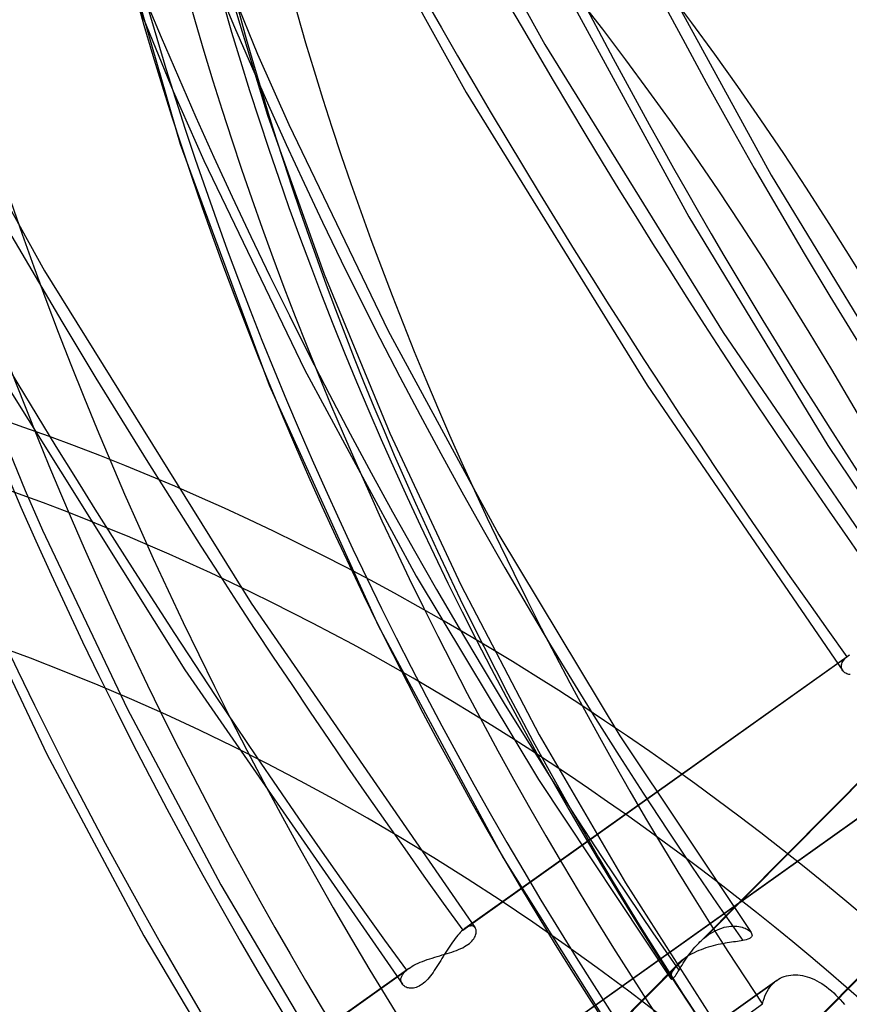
# Model space of a CAD drawing. Header units: millimetres. Extents: x -138 to 135, y -173 to 171.
# Tile 30 of 95: x -17 to -8, y -1 to 10. Entities that reach past the tile are written whole.
import ezdxf

# ---------------------------------------------------------------- set-up
doc = ezdxf.new("R2010")
doc.units = ezdxf.units.MM
doc.layers.add('MAIN-1', color=7, linetype='Continuous')

msp = doc.modelspace()

# ---------------------------------------------------------------- linework, layer by layer
at = {"layer": 'MAIN-1'}
for p, q in [((-12.87, 12.819), (-11.105, 9.64)), ((-13.751, 12.347), (-11.959, 9.119)), ((-15.091, 11.66), (-14.224, 9.535)), ((-16.027, 11.306), (-15.142, 9.136)), ((-15.836, 11.231), (-15.065, 8.561)), ((-18.582, 10.862), (-16.535, 7.187)), ((-10.014, 10.716), (-8.652, 8.224)), ((-14.635, 10.59), (-14.115, 8.874)), ((-10.92, 10.292), (-9.544, 7.77)), ((-11.105, 9.64), (-9.173, 6.515)), ((-14.224, 9.535), (-13.886, 8.772)), ((-15.142, 9.136), (-14.807, 8.382)), ((-11.959, 9.119), (-9.996, 5.947)), ((-14.115, 8.874), (-13.5, 7.149)), ((-13.886, 8.772), (-12.806, 6.534)), ((-15.065, 8.561), (-14.097, 5.945)), ((-14.807, 8.382), (-13.715, 6.116)), ((-8.652, 8.224), (-7.159, 5.772)), ((-9.544, 7.77), (-8.037, 5.29)), ((-16.535, 7.187), (-14.293, 3.581)), ((-13.5, 7.149), (-12.789, 5.424)), ((-17.524, 6.709), (-16.747, 4.801)), ((-12.806, 6.534), (-11.607, 4.32)), ((-9.173, 6.515), (-7.081, 3.46)), ((-17.199, 6.345), (-15.013, 2.856)), ((-13.715, 6.116), (-12.504, 3.874)), ((-14.097, 5.945), (-12.917, 3.339)), ((-9.996, 5.947), (-7.872, 2.847)), ((-12.789, 5.424), (-12.02, 3.781)), ((-8.037, 5.29), (-6.404, 2.862)), ((-16.747, 4.801), (-16.559, 4.374)), ((-16.559, 4.374), (-15.641, 2.439)), ((-11.607, 4.32), (-10.293, 2.14)), ((-17.458, 3.934), (-16.51, 1.942)), ((-12.504, 3.874), (-11.177, 1.667)), ((-12.02, 3.781), (-11.168, 2.153)), ((-14.293, 3.581), (-11.862, 0.058)), ((-12.917, 3.339), (-11.559, 0.816)), ((-11.997, 0.033), (-7.828, 2.998)), ((-7.802, 3.018), (-11.974, 0.051)), ((-9.437, -0.108), (-6.322, 3.032)), ((-6.256, 3.088), (-9.357, -0.036)), ((-7.842, 2.986), (-7.828, 2.998)), ((-7.828, 2.998), (-7.824, 3.002)), ((-7.824, 3.002), (-7.82, 3.005)), ((-7.82, 3.005), (-7.816, 3.009)), ((-7.816, 3.009), (-7.811, 3.012)), ((-7.811, 3.012), (-7.807, 3.015)), ((-7.807, 3.015), (-7.802, 3.019)), ((-7.888, 2.9), (-7.886, 2.912)), ((-7.888, 2.889), (-7.888, 2.9)), ((-7.886, 2.878), (-7.888, 2.889)), ((-7.886, 2.912), (-7.883, 2.924)), ((-7.883, 2.924), (-7.878, 2.936)), ((-7.878, 2.936), (-7.872, 2.948)), ((-7.872, 2.948), (-7.863, 2.961)), ((-7.863, 2.961), (-7.853, 2.973)), ((-7.853, 2.973), (-7.842, 2.986)), ((-15.013, 2.856), (-12.653, -0.554)), ((-7.883, 2.867), (-7.886, 2.878)), ((-7.878, 2.857), (-7.883, 2.867)), ((-7.873, 2.848), (-7.878, 2.857)), ((-7.866, 2.84), (-7.873, 2.848)), ((-7.858, 2.832), (-7.866, 2.84)), ((-7.85, 2.826), (-7.858, 2.832)), ((-7.84, 2.82), (-7.85, 2.826)), ((-7.83, 2.815), (-7.84, 2.82)), ((-7.818, 2.81), (-7.83, 2.815)), ((-7.806, 2.807), (-7.818, 2.81)), ((-7.794, 2.805), (-7.806, 2.807)), ((-15.641, 2.439), (-14.622, 0.524)), ((-11.168, 2.153), (-10.233, 0.546)), ((-10.293, 2.14), (-8.868, 0.006)), ((-16.51, 1.942), (-15.458, -0.03)), ((-8.357, -1.149), (-5.259, 1.974)), ((-8.429, -1.211), (-5.333, 1.909)), ((-6.966, 1.772), (-11.134, -1.192)), ((-6.943, 1.791), (-11.109, -1.172)), ((-11.177, 1.667), (-9.739, -0.494)), ((-11.559, 0.816), (-10.013, -1.645)), ((-10.233, 0.546), (-9.22, -1.032)), ((-14.622, 0.524), (-13.505, -1.364)), ((-12.024, 0.007), (-12.038, -0.008)), ((-12.01, 0.021), (-12.024, 0.007)), ((-11.997, 0.033), (-12.01, 0.021)), ((-11.993, 0.036), (-11.997, 0.033)), ((-11.989, 0.04), (-11.993, 0.036)), ((-11.985, 0.043), (-11.989, 0.04)), ((-11.981, 0.046), (-11.985, 0.043)), ((-11.977, 0.049), (-11.981, 0.046)), ((-11.973, 0.051), (-11.977, 0.049)), ((-11.958, 0.061), (-11.973, 0.051)), ((-11.944, 0.069), (-11.958, 0.061)), ((-11.931, 0.075), (-11.944, 0.069)), ((-11.918, 0.078), (-11.931, 0.075)), ((-11.906, 0.079), (-11.918, 0.078)), ((-11.895, 0.079), (-11.906, 0.079)), ((-11.886, 0.077), (-11.895, 0.079)), ((-11.877, 0.073), (-11.886, 0.077)), ((-11.87, 0.067), (-11.877, 0.073)), ((-11.863, 0.06), (-11.87, 0.067)), ((-11.859, 0.052), (-11.863, 0.06)), ((-11.855, 0.044), (-11.859, 0.052)), ((-11.853, 0.035), (-11.855, 0.044)), ((-11.855, -0.009), (-11.853, 0.002)), ((-11.852, 0.024), (-11.853, 0.035)), ((-11.853, 0.002), (-11.851, 0.014)), ((-11.851, 0.014), (-11.852, 0.024)), ((-9.308, -0.003), (-9.284, 0.012)), ((-9.284, 0.012), (-9.259, 0.025)), ((-9.259, 0.025), (-9.234, 0.037)), ((-9.234, 0.037), (-9.209, 0.048)), ((-9.209, 0.048), (-9.184, 0.056)), ((-9.184, 0.056), (-9.159, 0.064)), ((-9.159, 0.064), (-9.135, 0.069)), ((-9.135, 0.069), (-9.111, 0.073)), ((-9.111, 0.073), (-9.088, 0.076)), ((-9.088, 0.076), (-9.066, 0.077)), ((-9.066, 0.077), (-9.044, 0.077)), ((-9.044, 0.077), (-9.023, 0.076)), ((-9.023, 0.076), (-9.003, 0.073)), ((-9.003, 0.073), (-8.984, 0.07)), ((-8.984, 0.07), (-8.966, 0.065)), ((-8.966, 0.065), (-8.949, 0.06)), ((-8.949, 0.06), (-8.934, 0.054)), ((-8.934, 0.054), (-8.92, 0.047)), ((-8.92, 0.047), (-8.907, 0.04)), ((-8.907, 0.04), (-8.895, 0.032)), ((-8.895, 0.032), (-8.885, 0.024)), ((-8.885, 0.024), (-8.876, 0.015)), ((-8.876, 0.015), (-8.869, 0.007)), ((-8.869, 0.007), (-8.869, 0.006)), ((-8.869, 0.006), (-8.868, 0.006)), ((-8.868, 0.006), (-8.868, 0.006)), ((-8.868, 0.006), (-8.868, 0.006)), ((-8.868, 0.006), (-8.868, 0.006)), ((-8.868, 0.006), (-8.868, 0.006)), ((-8.868, 0.006), (-8.862, -0.004)), ((-15.458, -0.03), (-14.304, -1.973)), ((-12.109, -0.098), (-12.124, -0.118)), ((-12.095, -0.078), (-12.109, -0.098)), ((-12.081, -0.059), (-12.095, -0.078)), ((-12.066, -0.041), (-12.081, -0.059)), ((-12.052, -0.023), (-12.066, -0.041)), ((-12.038, -0.008), (-12.052, -0.023)), ((-11.926, -0.111), (-11.911, -0.098)), ((-11.911, -0.098), (-11.898, -0.086)), ((-11.898, -0.086), (-11.887, -0.073)), ((-11.887, -0.073), (-11.878, -0.06)), ((-11.878, -0.06), (-11.87, -0.047)), ((-11.87, -0.047), (-11.863, -0.034)), ((-11.863, -0.034), (-11.858, -0.022)), ((-11.858, -0.022), (-11.855, -0.009)), ((-9.437, -0.108), (-9.425, -0.095)), ((-9.425, -0.095), (-9.411, -0.083)), ((-9.411, -0.083), (-9.398, -0.071)), ((-9.398, -0.071), (-9.384, -0.059)), ((-9.384, -0.059), (-9.371, -0.048)), ((-9.371, -0.048), (-9.357, -0.036)), ((-9.357, -0.036), (-9.333, -0.019)), ((-9.333, -0.019), (-9.308, -0.003)), ((-9.127, -0.105), (-9.151, -0.109)), ((-9.104, -0.101), (-9.127, -0.105)), ((-9.081, -0.098), (-9.104, -0.101)), ((-9.059, -0.095), (-9.081, -0.098)), ((-9.037, -0.092), (-9.059, -0.095)), ((-9.016, -0.089), (-9.037, -0.092)), ((-8.997, -0.086), (-9.016, -0.089)), ((-8.977, -0.082), (-8.997, -0.086)), ((-8.959, -0.079), (-8.977, -0.082)), ((-8.94, -0.075), (-8.959, -0.079)), ((-8.922, -0.071), (-8.94, -0.075)), ((-8.905, -0.066), (-8.922, -0.071)), ((-8.891, -0.06), (-8.905, -0.066)), ((-8.88, -0.054), (-8.891, -0.06)), ((-8.87, -0.047), (-8.88, -0.054)), ((-8.864, -0.04), (-8.87, -0.047)), ((-8.859, -0.031), (-8.864, -0.04)), ((-8.862, -0.004), (-8.859, -0.013)), ((-8.859, -0.013), (-8.858, -0.023)), ((-8.858, -0.023), (-8.859, -0.031)), ((-12.181, -0.206), (-12.195, -0.228)), ((-12.166, -0.183), (-12.181, -0.206)), ((-12.167, -0.22), (-12.141, -0.212)), ((-12.152, -0.161), (-12.166, -0.183)), ((-12.138, -0.139), (-12.152, -0.161)), ((-12.141, -0.212), (-12.116, -0.204)), ((-12.124, -0.118), (-12.138, -0.139)), ((-12.116, -0.204), (-12.091, -0.195)), ((-12.091, -0.195), (-12.066, -0.186)), ((-12.066, -0.186), (-12.043, -0.177)), ((-12.043, -0.177), (-12.02, -0.167)), ((-12.02, -0.167), (-11.998, -0.157)), ((-11.998, -0.157), (-11.978, -0.146)), ((-11.978, -0.146), (-11.959, -0.135)), ((-11.959, -0.135), (-11.942, -0.123)), ((-11.942, -0.123), (-11.926, -0.111)), ((-9.53, -0.217), (-9.513, -0.194)), ((-9.513, -0.194), (-9.496, -0.172)), ((-9.486, -0.212), (-9.51, -0.224)), ((-9.496, -0.172), (-9.477, -0.15)), ((-9.462, -0.2), (-9.486, -0.212)), ((-9.477, -0.15), (-9.458, -0.129)), ((-9.437, -0.189), (-9.462, -0.2)), ((-9.458, -0.129), (-9.437, -0.108)), ((-9.411, -0.179), (-9.437, -0.189)), ((-9.385, -0.169), (-9.411, -0.179)), ((-9.359, -0.16), (-9.385, -0.169)), ((-9.333, -0.151), (-9.359, -0.16)), ((-9.306, -0.144), (-9.333, -0.151)), ((-9.28, -0.137), (-9.306, -0.144)), ((-9.253, -0.13), (-9.28, -0.137)), ((-9.227, -0.124), (-9.253, -0.13)), ((-9.201, -0.119), (-9.227, -0.124)), ((-9.176, -0.114), (-9.201, -0.119)), ((-9.151, -0.109), (-9.176, -0.114)), ((-9.595, -0.277), (-12.697, -3.403)), ((-12.482, -0.326), (-12.458, -0.316)), ((-12.458, -0.316), (-12.434, -0.306)), ((-12.434, -0.306), (-12.408, -0.296)), ((-12.408, -0.296), (-12.382, -0.287)), ((-12.382, -0.287), (-12.356, -0.278)), ((-12.356, -0.278), (-12.329, -0.269)), ((-12.329, -0.269), (-12.302, -0.261)), ((-12.302, -0.261), (-12.274, -0.252)), ((-12.274, -0.252), (-12.247, -0.244)), ((-12.25, -0.319), (-12.264, -0.341)), ((-12.237, -0.296), (-12.25, -0.319)), ((-12.247, -0.244), (-12.22, -0.236)), ((-12.223, -0.274), (-12.237, -0.296)), ((-12.209, -0.251), (-12.223, -0.274)), ((-12.22, -0.236), (-12.193, -0.228)), ((-12.195, -0.228), (-12.209, -0.251)), ((-12.193, -0.228), (-12.167, -0.22)), ((-9.641, -0.314), (-9.651, -0.323)), ((-9.63, -0.305), (-9.641, -0.314)), ((-9.619, -0.295), (-9.63, -0.305)), ((-9.607, -0.286), (-9.619, -0.295)), ((-9.595, -0.277), (-9.607, -0.286)), ((-9.605, -0.326), (-9.591, -0.305)), ((-9.575, -0.263), (-9.595, -0.277)), ((-9.591, -0.305), (-9.577, -0.283)), ((-9.577, -0.283), (-9.562, -0.261)), ((-9.554, -0.249), (-9.575, -0.263)), ((-9.562, -0.261), (-9.547, -0.239)), ((-9.533, -0.236), (-9.554, -0.249)), ((-9.547, -0.239), (-9.53, -0.217)), ((-9.51, -0.224), (-9.533, -0.236)), ((-16.777, -3.368), (-12.61, -0.403)), ((-12.584, -0.383), (-16.754, -3.349)), ((-12.778, -3.475), (-9.66, -0.333)), ((-12.635, -0.428), (-12.623, -0.415)), ((-12.623, -0.415), (-12.61, -0.403)), ((-12.61, -0.403), (-12.606, -0.4)), ((-12.606, -0.4), (-12.602, -0.396)), ((-12.602, -0.396), (-12.597, -0.393)), ((-12.597, -0.393), (-12.593, -0.389)), ((-12.593, -0.389), (-12.588, -0.386)), ((-12.588, -0.386), (-12.584, -0.383)), ((-12.584, -0.383), (-12.566, -0.371)), ((-12.566, -0.371), (-12.547, -0.359)), ((-12.547, -0.359), (-12.527, -0.348)), ((-12.527, -0.348), (-12.505, -0.337)), ((-12.505, -0.337), (-12.482, -0.326)), ((-12.32, -0.425), (-12.334, -0.444)), ((-12.306, -0.405), (-12.32, -0.425)), ((-12.292, -0.384), (-12.306, -0.405)), ((-12.278, -0.363), (-12.292, -0.384)), ((-12.264, -0.341), (-12.278, -0.363)), ((-9.729, -0.427), (-9.734, -0.438)), ((-9.723, -0.414), (-9.729, -0.427)), ((-9.715, -0.402), (-9.723, -0.414)), ((-9.707, -0.389), (-9.715, -0.402)), ((-9.697, -0.375), (-9.707, -0.389)), ((-9.686, -0.361), (-9.697, -0.375)), ((-9.674, -0.347), (-9.686, -0.361)), ((-9.661, -0.333), (-9.674, -0.347)), ((-9.672, -0.435), (-9.662, -0.419)), ((-9.662, -0.419), (-9.652, -0.403)), ((-9.651, -0.323), (-9.661, -0.333)), ((-9.652, -0.403), (-9.641, -0.385)), ((-9.641, -0.385), (-9.629, -0.366)), ((-9.629, -0.366), (-9.617, -0.346)), ((-9.617, -0.346), (-9.605, -0.326)), ((-12.669, -0.501), (-12.668, -0.49)), ((-12.669, -0.513), (-12.669, -0.501)), ((-12.667, -0.524), (-12.669, -0.513)), ((-12.668, -0.49), (-12.664, -0.478)), ((-12.664, -0.534), (-12.667, -0.524)), ((-12.664, -0.478), (-12.66, -0.465)), ((-12.66, -0.465), (-12.653, -0.453)), ((-12.653, -0.453), (-12.645, -0.44)), ((-12.645, -0.44), (-12.635, -0.428)), ((-12.409, -0.53), (-12.425, -0.543)), ((-12.394, -0.515), (-12.409, -0.53)), ((-12.378, -0.499), (-12.394, -0.515)), ((-12.363, -0.482), (-12.378, -0.499)), ((-12.349, -0.463), (-12.363, -0.482)), ((-12.334, -0.444), (-12.349, -0.463)), ((-9.742, -0.468), (-9.743, -0.476)), ((-9.743, -0.476), (-9.743, -0.483)), ((-9.743, -0.483), (-9.741, -0.489)), ((-9.74, -0.459), (-9.742, -0.468)), ((-9.741, -0.489), (-9.74, -0.493)), ((-9.737, -0.449), (-9.74, -0.459)), ((-9.74, -0.493), (-9.737, -0.496)), ((-9.734, -0.438), (-9.737, -0.449)), ((-9.737, -0.496), (-9.733, -0.498)), ((-9.733, -0.498), (-9.729, -0.498)), ((-9.729, -0.498), (-9.724, -0.496)), ((-9.724, -0.496), (-9.718, -0.493)), ((-9.718, -0.493), (-9.712, -0.487)), ((-9.712, -0.487), (-9.705, -0.48)), ((-9.705, -0.48), (-9.697, -0.471)), ((-9.697, -0.471), (-9.689, -0.461)), ((-9.689, -0.461), (-9.681, -0.448)), ((-9.681, -0.448), (-9.672, -0.435)), ((-9.352, -1.056), (-8.614, -0.531)), ((-8.59, -0.512), (-9.329, -1.038)), ((-8.632, -0.548), (-8.614, -0.531)), ((-8.614, -0.531), (-8.61, -0.528)), ((-8.61, -0.528), (-8.606, -0.525)), ((-8.606, -0.525), (-8.602, -0.521)), ((-8.602, -0.521), (-8.598, -0.518)), ((-8.598, -0.518), (-8.594, -0.515)), ((-8.594, -0.515), (-8.59, -0.512)), ((-8.59, -0.512), (-8.571, -0.5)), ((-8.571, -0.5), (-8.551, -0.488)), ((-8.551, -0.488), (-8.53, -0.478)), ((-8.53, -0.478), (-8.508, -0.47)), ((-8.508, -0.47), (-8.485, -0.463)), ((-8.485, -0.463), (-8.462, -0.458)), ((-8.462, -0.458), (-8.437, -0.454)), ((-8.437, -0.454), (-8.413, -0.452)), ((-8.413, -0.452), (-8.387, -0.452)), ((-8.387, -0.452), (-8.362, -0.453)), ((-8.362, -0.453), (-8.336, -0.456)), ((-8.336, -0.456), (-8.31, -0.46)), ((-8.31, -0.46), (-8.284, -0.466)), ((-8.284, -0.466), (-8.258, -0.473)), ((-8.258, -0.473), (-8.233, -0.481)), ((-8.233, -0.481), (-8.207, -0.491)), ((-8.207, -0.491), (-8.181, -0.503)), ((-8.181, -0.503), (-8.155, -0.516)), ((-8.155, -0.516), (-8.128, -0.531)), ((-8.128, -0.531), (-8.102, -0.547)), ((-12.66, -0.544), (-12.664, -0.534)), ((-12.654, -0.553), (-12.66, -0.544)), ((-12.647, -0.561), (-12.654, -0.553)), ((-12.64, -0.569), (-12.647, -0.561)), ((-12.631, -0.575), (-12.64, -0.569)), ((-12.621, -0.581), (-12.631, -0.575)), ((-12.611, -0.586), (-12.621, -0.581)), ((-12.6, -0.591), (-12.611, -0.586)), ((-12.588, -0.594), (-12.6, -0.591)), ((-12.575, -0.596), (-12.588, -0.594)), ((-12.561, -0.597), (-12.575, -0.596)), ((-12.547, -0.597), (-12.561, -0.597)), ((-12.533, -0.595), (-12.547, -0.597)), ((-12.518, -0.592), (-12.533, -0.595)), ((-12.503, -0.588), (-12.518, -0.592)), ((-12.487, -0.582), (-12.503, -0.588)), ((-12.472, -0.574), (-12.487, -0.582)), ((-12.456, -0.565), (-12.472, -0.574)), ((-12.44, -0.555), (-12.456, -0.565)), ((-12.425, -0.543), (-12.44, -0.555)), ((-8.707, -0.656), (-8.694, -0.631)), ((-8.694, -0.631), (-8.68, -0.608)), ((-8.68, -0.608), (-8.665, -0.586)), ((-8.665, -0.586), (-8.649, -0.566)), ((-8.649, -0.566), (-8.632, -0.548)), ((-8.102, -0.547), (-8.075, -0.564)), ((-8.075, -0.564), (-8.049, -0.583)), ((-8.049, -0.583), (-8.023, -0.603)), ((-8.023, -0.603), (-7.997, -0.624)), ((-7.997, -0.624), (-7.972, -0.647)), ((-8.744, -0.768), (-8.737, -0.738)), ((-8.737, -0.738), (-8.728, -0.71)), ((-8.728, -0.71), (-8.718, -0.682)), ((-8.718, -0.682), (-8.707, -0.656)), ((-7.972, -0.647), (-7.947, -0.671)), ((-7.947, -0.671), (-7.923, -0.696)), ((-7.923, -0.696), (-7.9, -0.721)), ((-7.9, -0.721), (-7.877, -0.748)), ((-9.579, -1.362), (-8.744, -0.768)), ((-7.877, -0.748), (-7.856, -0.775))]:
    msp.add_line(p, q, dxfattribs=at)
for centre, major_axis, ratio, start_param, end_param in [((0, 0), (-68.084, 78.617), 0.75, -2.427868, 0.713724), ((-0.5, -0.433), (68.739, -79.373), 0.75, 0.713724, 3.418503), ((-26, -22.517), (-66.12, 76.349), 0.75, -3.141592, -0.857072), ((-26, -22.517), (65.465, -75.593), 0.75, 0, 2.284521), ((31.625, 27.388), (-45.367, 52.386), 0.75, 0.713724, 1.455819), ((31.625, 27.388), (-40.261, 46.49), 0.75, 0.713724, 1.450323), ((31.625, 27.388), (39.607, -45.734), 0.75, -2.427868, -1.692077), ((31.625, 27.388), (-35.155, 40.593), 0.75, 0.713724, 1.443228), ((31.625, 27.388), (34.5, -39.837), 0.75, -2.427868, -1.695184), ((25.225, 21.845), (-31.882, 36.814), 0.75, 0.713724, 1.439677), ((25.225, 21.845), (31.227, -36.058), 0.75, -2.427868, -1.700569), ((18.825, 16.303), (-28.608, 33.034), 0.75, 0.713724, 1.432737), ((18.825, 16.303), (27.954, -32.278), 0.75, -2.427868, -1.707176), ((0, 0), (-68.084, 78.617), 0.75, 0.713724, 3.855317), ((-0.5, -0.433), (68.739, -79.373), 0.75, -2.427868, -0.27691), ((-2.5, -2.165), (-66.12, 76.349), 0.75, 0.713724, 2.284521), ((12.425, 10.76), (-25.335, 29.254), 0.75, 0.713724, 1.423968), ((12.425, 10.76), (24.68, -28.499), 0.75, -2.427868, -1.72213), ((31.625, 27.388), (44.713, -51.63), 0.75, -2.025469, -1.686408), ((12.242, 10.602), (23.568, -27.213), 0.75, -2.427868, -1.723258), ((11.738, 10.165), (-23.568, 27.213), 0.75, 0.713724, 3.141578), ((12.425, 10.76), (-22.062, 25.475), 0.75, 0.713724, 1.409984), ((12.242, 10.602), (21.958, -25.355), 0.75, -2.427868, -1.729193), ((12.425, 10.76), (21.407, -24.719), 0.75, -2.427868, -1.734342), ((0, 0), (16.366, -18.898), 0.75, 3.141578, 3.855317), ((12.242, 10.602), (-21.511, 24.839), 0.75, 0.713724, 1.410591), ((12.242, 10.602), (20.622, -23.812), 0.75, -2.427868, -1.73483), ((11.738, 10.165), (-20.622, 23.812), 0.75, 0.713724, 3.141578), ((-11.191, -9.692), (8.05, -25.667), 0.376055, 1.903593, 3.200602), ((-11.809, -10.227), (8.05, -25.667), 0.376055, 1.930831, 3.230454), ((1.85, 1.602), (-19.967, 23.056), 0.75, 0.609958, 2.284521), ((31.625, 27.388), (49.819, -57.526), 0.75, -1.905527, -1.681902), ((2.35, 2.035), (20.622, -23.812), 0.75, -2.427868, -0.857072), ((0, 0), (16.366, -18.898), 0.75, -2.427868, -0.000014), ((-18.15, -15.718), (-16.366, 18.898), 0.75, -2.427868, -0.857072), ((-18.4, -15.935), (14.73, -17.008), 0.75, 0.713724, 3.141578), ((-18.4, -15.935), (-16.039, 18.52), 0.75, 2.716849, 5.426113), ((-22.5, -19.486), (-14.73, 17.008), 0.75, -2.427868, -0.857072)]:
    msp.add_ellipse(centre, major_axis=major_axis, ratio=ratio, start_param=start_param, end_param=end_param, dxfattribs=at)

doc.saveas('drawing.dxf')
